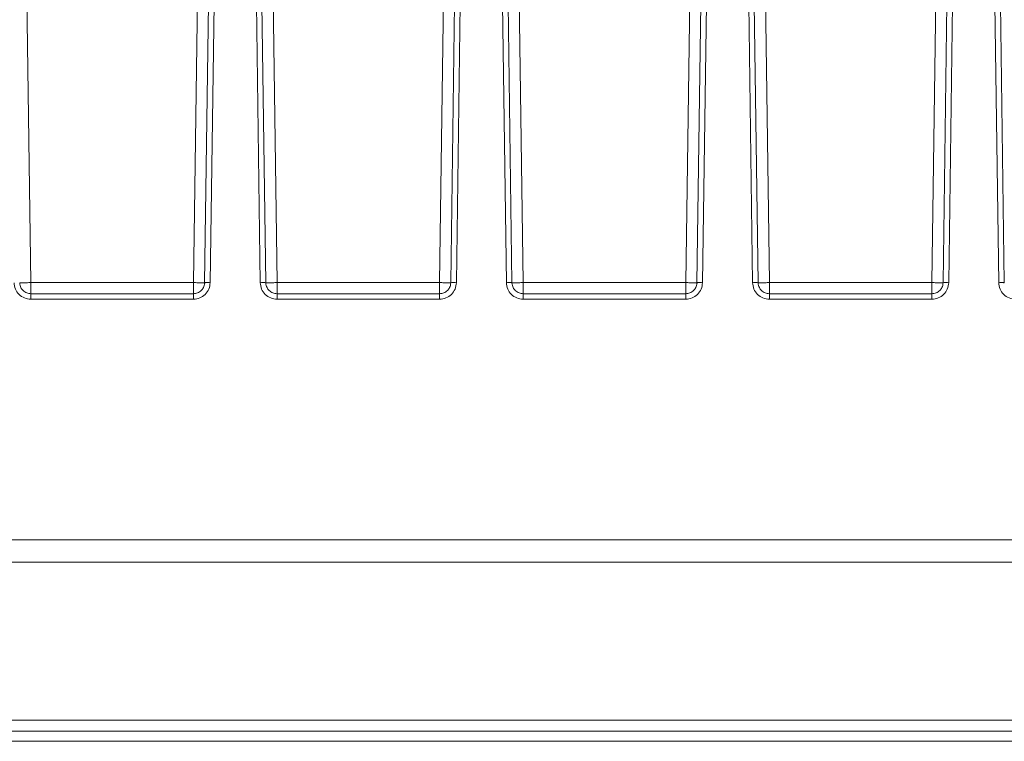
# Model space of a CAD drawing. Header units: millimetres. Extents: x -806 to 2023, y 502 to 1658.
# Tile 22 of 53: x -47 to 41, y 1519 to 1583. Entities that reach past the tile are written whole.
import ezdxf

# ---------------------------------------------------------------- set-up
doc = ezdxf.new("R2010")
doc.units = ezdxf.units.MM

# ---------------------------------------------------------------- blocks, each defined once
blk = doc.blocks.new('Drawing View10')
at = {"color": 7, "linetype": 'Continuous', "lineweight": 18}
for p, q in [((188.233, 43.897), (189.462, -44.16)), ((205.22, 43.897), (203.99, -44.16)), ((211.462, -44.16), (210.233, 43.897)), ((225.99, -44.16), (227.22, 43.897)), ((232.233, 43.897), (233.462, -44.16)), ((247.99, -44.16), (249.22, 43.897)), ((254.233, 43.897), (255.462, -44.16)), ((269.99, -44.16), (271.22, 43.897)), ((205.338, -19.263), (204.99, -44.169)), ((205.49, -44.163), (205.838, -19.257)), ((209.615, -19.257), (209.962, -44.163)), ((210.462, -44.169), (210.115, -19.263)), ((227.338, -19.263), (226.99, -44.169)), ((227.49, -44.163), (227.838, -19.257)), ((231.615, -19.257), (231.962, -44.163)), ((232.462, -44.169), (232.115, -19.263)), ((249.338, -19.263), (248.99, -44.169)), ((249.49, -44.163), (249.838, -19.257)), ((253.615, -19.257), (253.962, -44.163)), ((254.462, -44.169), (254.115, -19.263)), ((271.338, -19.263), (270.99, -44.169)), ((271.49, -44.163), (271.838, -19.257)), ((275.615, -19.257), (275.962, -44.163)), ((276.462, -44.169), (276.115, -19.263)), ((203.99, -44.16), (189.462, -44.16)), ((225.99, -44.16), (211.462, -44.16)), ((247.99, -44.16), (233.462, -44.16)), ((269.99, -44.16), (255.462, -44.16)), ((203.99, -45.155), (189.462, -45.155)), ((189.462, -45.642), (203.99, -45.642)), ((225.99, -45.155), (211.462, -45.155)), ((211.462, -45.642), (225.99, -45.642)), ((247.99, -45.155), (233.462, -45.155)), ((233.462, -45.642), (247.99, -45.642)), ((269.99, -45.155), (255.462, -45.155)), ((255.462, -45.642), (269.99, -45.642)), ((583.226, -67.155), (8.226, -67.155)), ((8.226, -69.155), (583.226, -69.155)), ((8.226, -83.254), (583.226, -83.254)), ((8.226, -84.241), (583.226, -84.241)), ((583.226, -85.155), (8.226, -85.155))]:
    blk.add_line(p, q, dxfattribs=at)
for points, knots in [([(187.962, -44.163), (187.987, -44.357), (188.037, -44.746), (188.385, -45.234), (188.878, -45.575), (189.268, -45.62), (189.462, -45.642)], [0, 0, 0, 0, 0.249782, 0.499982, 0.750187, 1, 1, 1, 1]), ([(189.462, -45.155), (189.336, -45.141), (189.077, -45.112), (188.761, -44.898), (188.577, -44.644), (188.482, -44.4), (188.469, -44.249), (188.462, -44.169)], [0, 0, 0, 0, 0.242868, 0.499112, 0.708616, 0.844175, 1, 1, 1, 1]), ([(203.99, -45.642), (204.185, -45.62), (204.574, -45.575), (205.067, -45.235), (205.415, -44.746), (205.465, -44.357), (205.49, -44.163)], [0, 0, 0, 0, 0.249655, 0.49964, 0.749807, 1, 1, 1, 1]), ([(204.99, -44.169), (204.983, -44.248), (204.971, -44.398), (204.877, -44.642), (204.692, -44.897), (204.376, -45.112), (204.116, -45.141), (203.99, -45.155)], [0, 0, 0, 0, 0.154183, 0.289186, 0.500831, 0.757095, 1, 1, 1, 1]), ([(209.962, -44.163), (209.987, -44.357), (210.037, -44.746), (210.385, -45.234), (210.878, -45.575), (211.268, -45.62), (211.462, -45.642)], [0, 0, 0, 0, 0.249782, 0.499982, 0.750187, 1, 1, 1, 1]), ([(211.462, -45.155), (211.336, -45.141), (211.077, -45.112), (210.761, -44.898), (210.577, -44.644), (210.482, -44.4), (210.469, -44.249), (210.462, -44.169)], [0, 0, 0, 0, 0.242868, 0.499112, 0.708616, 0.844175, 1, 1, 1, 1]), ([(225.99, -45.642), (226.185, -45.62), (226.574, -45.575), (227.067, -45.235), (227.415, -44.746), (227.465, -44.357), (227.49, -44.163)], [0, 0, 0, 0, 0.249655, 0.49964, 0.749807, 1, 1, 1, 1]), ([(226.99, -44.169), (226.983, -44.248), (226.971, -44.398), (226.877, -44.642), (226.692, -44.897), (226.376, -45.112), (226.116, -45.141), (225.99, -45.155)], [0, 0, 0, 0, 0.154183, 0.289186, 0.500831, 0.757095, 1, 1, 1, 1]), ([(231.962, -44.163), (231.987, -44.357), (232.037, -44.746), (232.385, -45.234), (232.878, -45.575), (233.268, -45.62), (233.462, -45.642)], [0, 0, 0, 0, 0.249782, 0.499982, 0.750187, 1, 1, 1, 1]), ([(233.462, -45.155), (233.336, -45.141), (233.077, -45.112), (232.761, -44.898), (232.577, -44.644), (232.482, -44.4), (232.469, -44.249), (232.462, -44.169)], [0, 0, 0, 0, 0.242868, 0.499112, 0.708616, 0.844175, 1, 1, 1, 1]), ([(247.99, -45.642), (248.185, -45.62), (248.574, -45.575), (249.067, -45.235), (249.415, -44.746), (249.465, -44.357), (249.49, -44.163)], [0, 0, 0, 0, 0.249655, 0.49964, 0.749807, 1, 1, 1, 1]), ([(248.99, -44.169), (248.983, -44.248), (248.971, -44.398), (248.877, -44.642), (248.692, -44.897), (248.376, -45.112), (248.116, -45.141), (247.99, -45.155)], [0, 0, 0, 0, 0.154183, 0.289186, 0.500831, 0.757095, 1, 1, 1, 1]), ([(253.962, -44.163), (253.987, -44.357), (254.037, -44.746), (254.385, -45.234), (254.878, -45.575), (255.268, -45.62), (255.462, -45.642)], [0, 0, 0, 0, 0.249782, 0.499982, 0.750187, 1, 1, 1, 1]), ([(255.462, -45.155), (255.336, -45.141), (255.077, -45.112), (254.761, -44.898), (254.577, -44.644), (254.482, -44.4), (254.469, -44.249), (254.462, -44.169)], [0, 0, 0, 0, 0.242868, 0.499112, 0.708616, 0.844175, 1, 1, 1, 1]), ([(269.99, -45.642), (270.185, -45.62), (270.574, -45.575), (271.067, -45.235), (271.415, -44.746), (271.465, -44.357), (271.49, -44.163)], [0, 0, 0, 0, 0.249655, 0.49964, 0.749807, 1, 1, 1, 1]), ([(270.99, -44.169), (270.983, -44.248), (270.971, -44.398), (270.877, -44.642), (270.692, -44.897), (270.376, -45.112), (270.116, -45.141), (269.99, -45.155)], [0, 0, 0, 0, 0.154183, 0.289186, 0.500831, 0.757095, 1, 1, 1, 1]), ([(275.962, -44.163), (275.987, -44.357), (276.037, -44.746), (276.385, -45.234), (276.878, -45.575), (277.268, -45.62), (277.462, -45.642)], [0, 0, 0, 0, 0.249782, 0.499982, 0.750187, 1, 1, 1, 1])]:
    blk.add_open_spline(points, degree=3, knots=knots, dxfattribs=at)
for points in [[(189.462, -44.16), (189.331, -44.162), (189.069, -44.165), (188.739, -44.168), (188.507, -44.17), (188.477, -44.169), (188.462, -44.169)], [(189.462, -45.155), (189.462, -45.14), (189.462, -45.11), (189.462, -44.88), (189.462, -44.552), (189.462, -44.29), (189.462, -44.16)], [(204.99, -44.169), (204.975, -44.169), (204.945, -44.17), (204.714, -44.168), (204.383, -44.165), (204.121, -44.162), (203.99, -44.16)], [(203.99, -44.16), (203.99, -44.29), (203.99, -44.551), (203.99, -44.88), (203.99, -45.11), (203.99, -45.14), (203.99, -45.155)], [(204.99, -44.169), (204.997, -44.167), (205.012, -44.164), (205.128, -44.161), (205.293, -44.16), (205.424, -44.162), (205.49, -44.163)], [(210.462, -44.169), (210.455, -44.167), (210.44, -44.164), (210.324, -44.161), (210.159, -44.161), (210.028, -44.162), (209.962, -44.163)], [(211.462, -44.16), (211.331, -44.162), (211.069, -44.165), (210.739, -44.168), (210.507, -44.17), (210.477, -44.169), (210.462, -44.169)], [(211.462, -45.155), (211.462, -45.14), (211.462, -45.11), (211.462, -44.88), (211.462, -44.551), (211.462, -44.29), (211.462, -44.16)], [(226.99, -44.169), (226.975, -44.169), (226.945, -44.17), (226.714, -44.168), (226.383, -44.165), (226.121, -44.162), (225.99, -44.16)], [(225.99, -44.16), (225.99, -44.29), (225.99, -44.551), (225.99, -44.88), (225.99, -45.11), (225.99, -45.14), (225.99, -45.155)], [(226.99, -44.169), (226.997, -44.167), (227.012, -44.164), (227.128, -44.161), (227.293, -44.16), (227.424, -44.162), (227.49, -44.163)], [(232.462, -44.169), (232.455, -44.167), (232.44, -44.164), (232.324, -44.161), (232.159, -44.161), (232.028, -44.162), (231.962, -44.163)], [(233.462, -44.16), (233.331, -44.162), (233.069, -44.165), (232.739, -44.168), (232.507, -44.17), (232.477, -44.169), (232.462, -44.169)], [(233.462, -45.155), (233.462, -45.14), (233.462, -45.11), (233.462, -44.88), (233.462, -44.551), (233.462, -44.29), (233.462, -44.16)], [(248.99, -44.169), (248.975, -44.169), (248.945, -44.17), (248.714, -44.168), (248.383, -44.165), (248.121, -44.162), (247.99, -44.16)], [(247.99, -44.16), (247.99, -44.29), (247.99, -44.551), (247.99, -44.88), (247.99, -45.11), (247.99, -45.14), (247.99, -45.155)], [(248.99, -44.169), (248.997, -44.167), (249.012, -44.164), (249.128, -44.161), (249.293, -44.16), (249.424, -44.162), (249.49, -44.163)], [(254.462, -44.169), (254.455, -44.167), (254.44, -44.164), (254.324, -44.161), (254.159, -44.161), (254.028, -44.162), (253.962, -44.163)], [(255.462, -44.16), (255.331, -44.162), (255.069, -44.165), (254.739, -44.168), (254.507, -44.17), (254.477, -44.169), (254.462, -44.169)], [(255.462, -45.155), (255.462, -45.14), (255.462, -45.11), (255.462, -44.88), (255.462, -44.552), (255.462, -44.29), (255.462, -44.16)], [(270.99, -44.169), (270.975, -44.169), (270.945, -44.17), (270.714, -44.168), (270.383, -44.165), (270.121, -44.162), (269.99, -44.16)], [(269.99, -44.16), (269.99, -44.29), (269.99, -44.551), (269.99, -44.88), (269.99, -45.11), (269.99, -45.14), (269.99, -45.155)], [(270.99, -44.169), (270.997, -44.167), (271.012, -44.164), (271.128, -44.161), (271.293, -44.16), (271.424, -44.162), (271.49, -44.163)], [(276.462, -44.169), (276.455, -44.167), (276.44, -44.164), (276.324, -44.161), (276.159, -44.161), (276.028, -44.162), (275.962, -44.163)], [(189.462, -45.155), (189.462, -45.162), (189.462, -45.177), (189.462, -45.289), (189.462, -45.449), (189.462, -45.578), (189.462, -45.642)], [(203.99, -45.155), (203.99, -45.162), (203.99, -45.177), (203.99, -45.289), (203.99, -45.449), (203.99, -45.578), (203.99, -45.642)], [(211.462, -45.155), (211.462, -45.162), (211.462, -45.177), (211.462, -45.289), (211.462, -45.449), (211.462, -45.578), (211.462, -45.642)], [(225.99, -45.155), (225.99, -45.162), (225.99, -45.177), (225.99, -45.289), (225.99, -45.449), (225.99, -45.578), (225.99, -45.642)], [(233.462, -45.155), (233.462, -45.162), (233.462, -45.177), (233.462, -45.289), (233.462, -45.449), (233.462, -45.578), (233.462, -45.642)], [(247.99, -45.155), (247.99, -45.162), (247.99, -45.177), (247.99, -45.289), (247.99, -45.449), (247.99, -45.578), (247.99, -45.642)], [(255.462, -45.155), (255.462, -45.162), (255.462, -45.177), (255.462, -45.289), (255.462, -45.449), (255.462, -45.578), (255.462, -45.642)], [(269.99, -45.155), (269.99, -45.162), (269.99, -45.177), (269.99, -45.289), (269.99, -45.449), (269.99, -45.578), (269.99, -45.642)]]:
    blk.add_open_spline(points, degree=3, dxfattribs=at)

msp = doc.modelspace()

# ---------------------------------------------------------------- block references
at = {"color": 7, "linetype": 'Continuous', "lineweight": 18}
msp.add_blockref('Drawing View10', (-235.93, 1604.023), dxfattribs=at)

doc.saveas('drawing.dxf')
